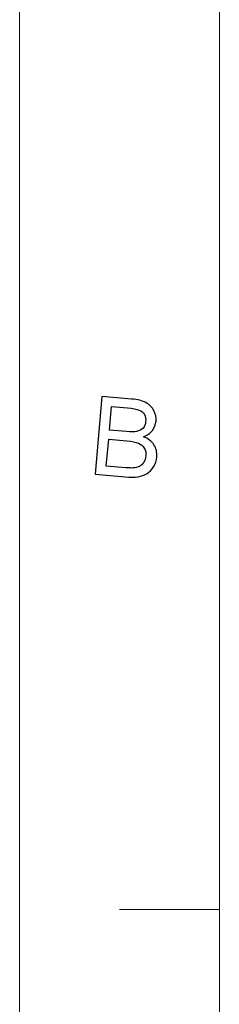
# Model space of a CAD drawing. Header units: millimetres. Extents: x -594 to 595, y -419 to 422.
# Tile 2 of 124: x -594 to -567, y -272 to -139. Entities that reach past the tile are written whole.
import ezdxf

# ---------------------------------------------------------------- set-up
doc = ezdxf.new("R2010")
doc.units = ezdxf.units.MM
doc.header["$MEASUREMENT"] = 0
doc.layers.add('layer 1', color=7, linetype='Continuous')

msp = doc.modelspace()

# ---------------------------------------------------------------- linework, layer by layer
at = {"layer": 'layer 1', "color": 1, "lineweight": 5}
for points in [[(-593.8483, -419.2454), (-593.8483, -419.2454), (-593.8483, 421.7542), (-593.8483, 421.7542)], [(-593.8483, -419.2454), (-593.8483, -419.2454), (-593.8483, 421.7542), (-593.8483, 421.7542)], [(-593.8483, -419.2454), (-593.8483, -419.2454), (-593.8483, 421.7542), (-593.8483, 421.7542)], [(-580.337, -258.7391), (-580.337, -258.7391), (-566.8255, -258.7391), (-566.8255, -258.7391)], [(-580.337, -258.7391), (-580.337, -258.7391), (-566.8255, -258.7391), (-566.8255, -258.7391)], [(-580.337, -258.7391), (-580.337, -258.7391), (-566.8255, -258.7391), (-566.8255, -258.7391)]]:
    msp.add_open_spline(points, degree=3, dxfattribs=at)
at = {"layer": 'layer 1', "color": 5, "lineweight": 9}
msp.add_open_spline([(-566.8255, 395.2242), (-566.8255, 395.2242), (-566.8255, -392.7155), (-566.8255, -392.7155)], degree=3, dxfattribs=at)
at = {"layer": 'layer 1', "color": 1}
for points, knots in [([(-583.6509, -199.9787), (-583.6509, -199.9787), (-582.7151, -189.4723), (-582.7151, -189.4723), (-582.7151, -189.4723), (-582.7151, -189.4723), (-578.6994, -189.8162), (-578.6994, -189.8162), (-578.6994, -189.8162), (-577.8812, -189.8874), (-577.2355, -190.0494), (-576.7601, -190.3048), (-576.7601, -190.3048), (-576.2848, -190.5581), (-575.927, -190.9192), (-575.6868, -191.3858), (-575.6868, -191.3858), (-575.4466, -191.8525), (-575.349, -192.3266), (-575.3913, -192.8081), (-575.3913, -192.8081), (-575.4315, -193.2575), (-575.5916, -193.6702), (-575.8771, -194.0461), (-575.8771, -194.0461), (-576.1597, -194.4195), (-576.5625, -194.7094), (-577.0855, -194.9084), (-577.0855, -194.9084), (-576.4549, -195.1517), (-575.9869, -195.5127), (-575.6792, -195.9918), (-575.6792, -195.9918), (-575.3689, -196.4709), (-575.2438, -197.0159), (-575.2991, -197.6276), (-575.2991, -197.6276), (-575.3414, -198.1192), (-575.4892, -198.5686), (-575.7369, -198.9715), (-575.7369, -198.9715), (-575.9871, -199.3767), (-576.2772, -199.6814), (-576.61, -199.8828), (-576.61, -199.8828), (-576.9427, -200.0867), (-577.3481, -200.2267), (-577.8286, -200.3029), (-577.8286, -200.3029), (-578.3088, -200.3789), (-578.8895, -200.3889), (-579.57, -200.3299), (-579.57, -200.3299), (-579.57, -200.3299), (-583.6509, -199.9787), (-583.6509, -199.9787)], [0, 0, 0, 0, 0.06666667, 0.06666667, 0.06666667, 0.06666667, 0.13333333, 0.13333333, 0.13333333, 0.13333333, 0.2, 0.2, 0.2, 0.2, 0.26666667, 0.26666667, 0.26666667, 0.26666667, 0.33333333, 0.33333333, 0.33333333, 0.33333333, 0.4, 0.4, 0.4, 0.4, 0.46666667, 0.46666667, 0.46666667, 0.46666667, 0.53333333, 0.53333333, 0.53333333, 0.53333333, 0.6, 0.6, 0.6, 0.6, 0.66666667, 0.66666667, 0.66666667, 0.66666667, 0.73333333, 0.73333333, 0.73333333, 0.73333333, 0.8, 0.8, 0.8, 0.8, 0.86666667, 0.86666667, 0.86666667, 0.86666667, 1, 1, 1, 1]), ([(-583.6509, -199.9787), (-583.6509, -199.9787), (-582.7151, -189.4723), (-582.7151, -189.4723), (-582.7151, -189.4723), (-582.7151, -189.4723), (-578.6994, -189.8162), (-578.6994, -189.8162), (-578.6994, -189.8162), (-577.8812, -189.8874), (-577.2355, -190.0494), (-576.7601, -190.3048), (-576.7601, -190.3048), (-576.2848, -190.5581), (-575.927, -190.9192), (-575.6868, -191.3858), (-575.6868, -191.3858), (-575.4466, -191.8525), (-575.349, -192.3266), (-575.3913, -192.8081), (-575.3913, -192.8081), (-575.4315, -193.2575), (-575.5916, -193.6702), (-575.8771, -194.0461), (-575.8771, -194.0461), (-576.1597, -194.4195), (-576.5625, -194.7094), (-577.0855, -194.9084), (-577.0855, -194.9084), (-576.4549, -195.1517), (-575.9869, -195.5127), (-575.6792, -195.9918), (-575.6792, -195.9918), (-575.3689, -196.4709), (-575.2438, -197.0159), (-575.2991, -197.6276), (-575.2991, -197.6276), (-575.3414, -198.1192), (-575.4892, -198.5686), (-575.7369, -198.9715), (-575.7369, -198.9715), (-575.9871, -199.3767), (-576.2772, -199.6814), (-576.61, -199.8828), (-576.61, -199.8828), (-576.9427, -200.0867), (-577.3481, -200.2267), (-577.8286, -200.3029), (-577.8286, -200.3029), (-578.3088, -200.3789), (-578.8895, -200.3889), (-579.57, -200.3299), (-579.57, -200.3299), (-579.57, -200.3299), (-583.6509, -199.9787), (-583.6509, -199.9787)], [0, 0, 0, 0, 0.06666667, 0.06666667, 0.06666667, 0.06666667, 0.13333333, 0.13333333, 0.13333333, 0.13333333, 0.2, 0.2, 0.2, 0.2, 0.26666667, 0.26666667, 0.26666667, 0.26666667, 0.33333333, 0.33333333, 0.33333333, 0.33333333, 0.4, 0.4, 0.4, 0.4, 0.46666667, 0.46666667, 0.46666667, 0.46666667, 0.53333333, 0.53333333, 0.53333333, 0.53333333, 0.6, 0.6, 0.6, 0.6, 0.66666667, 0.66666667, 0.66666667, 0.66666667, 0.73333333, 0.73333333, 0.73333333, 0.73333333, 0.8, 0.8, 0.8, 0.8, 0.86666667, 0.86666667, 0.86666667, 0.86666667, 1, 1, 1, 1]), ([(-583.6509, -199.9787), (-583.6509, -199.9787), (-582.7151, -189.4723), (-582.7151, -189.4723), (-582.7151, -189.4723), (-582.7151, -189.4723), (-578.6994, -189.8162), (-578.6994, -189.8162), (-578.6994, -189.8162), (-577.8812, -189.8874), (-577.2355, -190.0494), (-576.7601, -190.3048), (-576.7601, -190.3048), (-576.2848, -190.5581), (-575.927, -190.9192), (-575.6868, -191.3858), (-575.6868, -191.3858), (-575.4466, -191.8525), (-575.349, -192.3266), (-575.3913, -192.8081), (-575.3913, -192.8081), (-575.4315, -193.2575), (-575.5916, -193.6702), (-575.8771, -194.0461), (-575.8771, -194.0461), (-576.1597, -194.4195), (-576.5625, -194.7094), (-577.0855, -194.9084), (-577.0855, -194.9084), (-576.4549, -195.1517), (-575.9869, -195.5127), (-575.6792, -195.9918), (-575.6792, -195.9918), (-575.3689, -196.4709), (-575.2438, -197.0159), (-575.2991, -197.6276), (-575.2991, -197.6276), (-575.3414, -198.1192), (-575.4892, -198.5686), (-575.7369, -198.9715), (-575.7369, -198.9715), (-575.9871, -199.3767), (-576.2772, -199.6814), (-576.61, -199.8828), (-576.61, -199.8828), (-576.9427, -200.0867), (-577.3481, -200.2267), (-577.8286, -200.3029), (-577.8286, -200.3029), (-578.3088, -200.3789), (-578.8895, -200.3889), (-579.57, -200.3299), (-579.57, -200.3299), (-579.57, -200.3299), (-583.6509, -199.9787), (-583.6509, -199.9787)], [0, 0, 0, 0, 0.06666667, 0.06666667, 0.06666667, 0.06666667, 0.13333333, 0.13333333, 0.13333333, 0.13333333, 0.2, 0.2, 0.2, 0.2, 0.26666667, 0.26666667, 0.26666667, 0.26666667, 0.33333333, 0.33333333, 0.33333333, 0.33333333, 0.4, 0.4, 0.4, 0.4, 0.46666667, 0.46666667, 0.46666667, 0.46666667, 0.53333333, 0.53333333, 0.53333333, 0.53333333, 0.6, 0.6, 0.6, 0.6, 0.66666667, 0.66666667, 0.66666667, 0.66666667, 0.73333333, 0.73333333, 0.73333333, 0.73333333, 0.8, 0.8, 0.8, 0.8, 0.86666667, 0.86666667, 0.86666667, 0.86666667, 1, 1, 1, 1]), ([(-581.6919, -194.0093), (-581.6919, -194.0093), (-579.3775, -194.2059), (-579.3775, -194.2059), (-579.3775, -194.2059), (-578.7493, -194.2599), (-578.2964, -194.2599), (-578.016, -194.2011), (-578.016, -194.2011), (-577.646, -194.1273), (-577.3608, -193.9751), (-577.1554, -193.749), (-577.1554, -193.749), (-576.9529, -193.5206), (-576.8327, -193.221), (-576.8, -192.8549), (-576.8, -192.8549), (-576.7703, -192.506), (-576.8278, -192.1916), (-576.9728, -191.9115), (-576.9728, -191.9115), (-577.1203, -191.6317), (-577.3481, -191.4277), (-577.656, -191.3025), (-577.656, -191.3025), (-577.9637, -191.177), (-578.5016, -191.0836), (-579.2699, -191.0174), (-579.2699, -191.0174), (-579.2699, -191.0174), (-581.409, -190.8332), (-581.409, -190.8332), (-581.409, -190.8332), (-581.409, -190.8332), (-581.6919, -194.0093), (-581.6919, -194.0093)], [0, 0, 0, 0, 0.1, 0.1, 0.1, 0.1, 0.2, 0.2, 0.2, 0.2, 0.3, 0.3, 0.3, 0.3, 0.4, 0.4, 0.4, 0.4, 0.5, 0.5, 0.5, 0.5, 0.6, 0.6, 0.6, 0.6, 0.7, 0.7, 0.7, 0.7, 0.8, 0.8, 0.8, 0.8, 1, 1, 1, 1]), ([(-581.6919, -194.0093), (-581.6919, -194.0093), (-579.3775, -194.2059), (-579.3775, -194.2059), (-579.3775, -194.2059), (-578.7493, -194.2599), (-578.2964, -194.2599), (-578.016, -194.2011), (-578.016, -194.2011), (-577.646, -194.1273), (-577.3608, -193.9751), (-577.1554, -193.749), (-577.1554, -193.749), (-576.9529, -193.5206), (-576.8327, -193.221), (-576.8, -192.8549), (-576.8, -192.8549), (-576.7703, -192.506), (-576.8278, -192.1916), (-576.9728, -191.9115), (-576.9728, -191.9115), (-577.1203, -191.6317), (-577.3481, -191.4277), (-577.656, -191.3025), (-577.656, -191.3025), (-577.9637, -191.177), (-578.5016, -191.0836), (-579.2699, -191.0174), (-579.2699, -191.0174), (-579.2699, -191.0174), (-581.409, -190.8332), (-581.409, -190.8332), (-581.409, -190.8332), (-581.409, -190.8332), (-581.6919, -194.0093), (-581.6919, -194.0093)], [0, 0, 0, 0, 0.1, 0.1, 0.1, 0.1, 0.2, 0.2, 0.2, 0.2, 0.3, 0.3, 0.3, 0.3, 0.4, 0.4, 0.4, 0.4, 0.5, 0.5, 0.5, 0.5, 0.6, 0.6, 0.6, 0.6, 0.7, 0.7, 0.7, 0.7, 0.8, 0.8, 0.8, 0.8, 1, 1, 1, 1]), ([(-581.6919, -194.0093), (-581.6919, -194.0093), (-579.3775, -194.2059), (-579.3775, -194.2059), (-579.3775, -194.2059), (-578.7493, -194.2599), (-578.2964, -194.2599), (-578.016, -194.2011), (-578.016, -194.2011), (-577.646, -194.1273), (-577.3608, -193.9751), (-577.1554, -193.749), (-577.1554, -193.749), (-576.9529, -193.5206), (-576.8327, -193.221), (-576.8, -192.8549), (-576.8, -192.8549), (-576.7703, -192.506), (-576.8278, -192.1916), (-576.9728, -191.9115), (-576.9728, -191.9115), (-577.1203, -191.6317), (-577.3481, -191.4277), (-577.656, -191.3025), (-577.656, -191.3025), (-577.9637, -191.177), (-578.5016, -191.0836), (-579.2699, -191.0174), (-579.2699, -191.0174), (-579.2699, -191.0174), (-581.409, -190.8332), (-581.409, -190.8332), (-581.409, -190.8332), (-581.409, -190.8332), (-581.6919, -194.0093), (-581.6919, -194.0093)], [0, 0, 0, 0, 0.1, 0.1, 0.1, 0.1, 0.2, 0.2, 0.2, 0.2, 0.3, 0.3, 0.3, 0.3, 0.4, 0.4, 0.4, 0.4, 0.5, 0.5, 0.5, 0.5, 0.6, 0.6, 0.6, 0.6, 0.7, 0.7, 0.7, 0.7, 0.8, 0.8, 0.8, 0.8, 1, 1, 1, 1]), ([(-582.1246, -198.8609), (-582.1246, -198.8609), (-579.46, -199.0895), (-579.46, -199.0895), (-579.46, -199.0895), (-579.002, -199.1287), (-578.6795, -199.1409), (-578.4918, -199.1213), (-578.4918, -199.1213), (-578.1615, -199.0919), (-577.8785, -199.0207), (-577.6485, -198.9051), (-577.6485, -198.9051), (-577.4182, -198.7896), (-577.2204, -198.6104), (-577.0554, -198.3672), (-577.0554, -198.3672), (-576.8928, -198.1239), (-576.7952, -197.8365), (-576.7652, -197.5), (-576.7652, -197.5), (-576.7302, -197.1096), (-576.8027, -196.7605), (-576.9804, -196.4535), (-576.9804, -196.4535), (-577.1605, -196.1464), (-577.4258, -195.9182), (-577.7785, -195.7708), (-577.7785, -195.7708), (-578.1289, -195.6233), (-578.6466, -195.5201), (-579.3274, -195.4611), (-579.3274, -195.4611), (-579.3274, -195.4611), (-581.8019, -195.2475), (-581.8019, -195.2475), (-581.8019, -195.2475), (-581.8019, -195.2475), (-582.1246, -198.8609), (-582.1246, -198.8609)], [0, 0, 0, 0, 0.09090909, 0.09090909, 0.09090909, 0.09090909, 0.18181818, 0.18181818, 0.18181818, 0.18181818, 0.27272727, 0.27272727, 0.27272727, 0.27272727, 0.36363636, 0.36363636, 0.36363636, 0.36363636, 0.45454545, 0.45454545, 0.45454545, 0.45454545, 0.54545455, 0.54545455, 0.54545455, 0.54545455, 0.63636364, 0.63636364, 0.63636364, 0.63636364, 0.72727273, 0.72727273, 0.72727273, 0.72727273, 0.81818182, 0.81818182, 0.81818182, 0.81818182, 1, 1, 1, 1]), ([(-582.1246, -198.8609), (-582.1246, -198.8609), (-579.46, -199.0895), (-579.46, -199.0895), (-579.46, -199.0895), (-579.002, -199.1287), (-578.6795, -199.1409), (-578.4918, -199.1213), (-578.4918, -199.1213), (-578.1615, -199.0919), (-577.8785, -199.0207), (-577.6485, -198.9051), (-577.6485, -198.9051), (-577.4182, -198.7896), (-577.2204, -198.6104), (-577.0554, -198.3672), (-577.0554, -198.3672), (-576.8928, -198.1239), (-576.7952, -197.8365), (-576.7652, -197.5), (-576.7652, -197.5), (-576.7302, -197.1096), (-576.8027, -196.7605), (-576.9804, -196.4535), (-576.9804, -196.4535), (-577.1605, -196.1464), (-577.4258, -195.9182), (-577.7785, -195.7708), (-577.7785, -195.7708), (-578.1289, -195.6233), (-578.6466, -195.5201), (-579.3274, -195.4611), (-579.3274, -195.4611), (-579.3274, -195.4611), (-581.8019, -195.2475), (-581.8019, -195.2475), (-581.8019, -195.2475), (-581.8019, -195.2475), (-582.1246, -198.8609), (-582.1246, -198.8609)], [0, 0, 0, 0, 0.09090909, 0.09090909, 0.09090909, 0.09090909, 0.18181818, 0.18181818, 0.18181818, 0.18181818, 0.27272727, 0.27272727, 0.27272727, 0.27272727, 0.36363636, 0.36363636, 0.36363636, 0.36363636, 0.45454545, 0.45454545, 0.45454545, 0.45454545, 0.54545455, 0.54545455, 0.54545455, 0.54545455, 0.63636364, 0.63636364, 0.63636364, 0.63636364, 0.72727273, 0.72727273, 0.72727273, 0.72727273, 0.81818182, 0.81818182, 0.81818182, 0.81818182, 1, 1, 1, 1]), ([(-582.1246, -198.8609), (-582.1246, -198.8609), (-579.46, -199.0895), (-579.46, -199.0895), (-579.46, -199.0895), (-579.002, -199.1287), (-578.6795, -199.1409), (-578.4918, -199.1213), (-578.4918, -199.1213), (-578.1615, -199.0919), (-577.8785, -199.0207), (-577.6485, -198.9051), (-577.6485, -198.9051), (-577.4182, -198.7896), (-577.2204, -198.6104), (-577.0554, -198.3672), (-577.0554, -198.3672), (-576.8928, -198.1239), (-576.7952, -197.8365), (-576.7652, -197.5), (-576.7652, -197.5), (-576.7302, -197.1096), (-576.8027, -196.7605), (-576.9804, -196.4535), (-576.9804, -196.4535), (-577.1605, -196.1464), (-577.4258, -195.9182), (-577.7785, -195.7708), (-577.7785, -195.7708), (-578.1289, -195.6233), (-578.6466, -195.5201), (-579.3274, -195.4611), (-579.3274, -195.4611), (-579.3274, -195.4611), (-581.8019, -195.2475), (-581.8019, -195.2475), (-581.8019, -195.2475), (-581.8019, -195.2475), (-582.1246, -198.8609), (-582.1246, -198.8609)], [0, 0, 0, 0, 0.09090909, 0.09090909, 0.09090909, 0.09090909, 0.18181818, 0.18181818, 0.18181818, 0.18181818, 0.27272727, 0.27272727, 0.27272727, 0.27272727, 0.36363636, 0.36363636, 0.36363636, 0.36363636, 0.45454545, 0.45454545, 0.45454545, 0.45454545, 0.54545455, 0.54545455, 0.54545455, 0.54545455, 0.63636364, 0.63636364, 0.63636364, 0.63636364, 0.72727273, 0.72727273, 0.72727273, 0.72727273, 0.81818182, 0.81818182, 0.81818182, 0.81818182, 1, 1, 1, 1])]:
    msp.add_open_spline(points, degree=3, knots=knots, dxfattribs=at)

doc.saveas('drawing.dxf')
